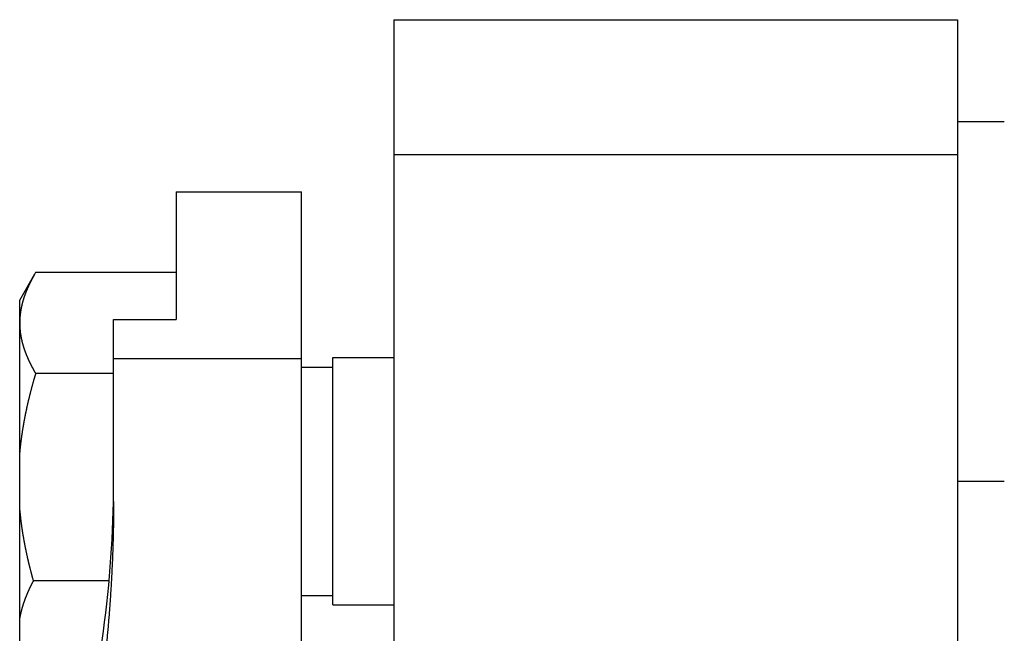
# Model space of a CAD drawing. Header units: millimetres. Extents: x -47 to 473, y 5 to 278.
# Tile 12 of 13: x 371 to 433, y 228 to 267. Entities that reach past the tile are written whole.
import ezdxf

# ---------------------------------------------------------------- set-up
doc = ezdxf.new("R2010")
doc.units = ezdxf.units.MM
doc.header["$MEASUREMENT"] = 0
doc.layers.add('16', color=7, linetype='Continuous')

msp = doc.modelspace()

# ---------------------------------------------------------------- linework, layer by layer
at = {"color": 7, "linetype": 'Continuous', "lineweight": 30}
for p, q in [((394.447, 267.229), (394.447, 18.328)), ((394.447, 267.229), (430.447, 267.229)), ((430.447, 267.229), (430.447, 18.328)), ((430.447, 260.729), (433.447, 260.729)), ((371.551, 251.071), (371.502, 250.987)), ((380.533, 251.071), (371.551, 251.071)), ((370.533, 249.309), (371.502, 250.987)), ((370.533, 226.149), (370.533, 249.309)), ((390.533, 229.818), (390.533, 245.64)), ((390.533, 245.64), (394.447, 245.64)), ((388.533, 245.029), (390.533, 245.029)), ((376.533, 244.615), (371.551, 244.615)), ((376.245, 231.357), (371.402, 231.357)), ((388.533, 230.429), (390.533, 230.429)), ((390.533, 229.818), (394.447, 229.818))]:
    msp.add_line(p, q, dxfattribs=at)
at = {"color": 254, "linetype": 'Continuous', "lineweight": 30}
for p, q in [((394.447, 258.618), (430.447, 258.618)), ((430.447, 237.729), (433.447, 237.729))]:
    msp.add_line(p, q, dxfattribs=at)
at = {"color": 7, "linetype": 'Continuous', "lineweight": 30}
for points, knots in [([(371.502, 250.987), (371.501, 250.986), (371.485, 250.957), (371.473, 250.936), (371.458, 250.909), (371.443, 250.884), (371.429, 250.858), (371.414, 250.832), (371.4, 250.806), (371.385, 250.78), (371.371, 250.754), (371.357, 250.727), (371.343, 250.701), (371.329, 250.675), (371.315, 250.649), (371.301, 250.623), (371.287, 250.596), (371.274, 250.57), (371.26, 250.543), (371.247, 250.517), (371.233, 250.49), (371.22, 250.464), (371.207, 250.437), (371.194, 250.411), (371.181, 250.384), (371.168, 250.357), (371.155, 250.33), (371.142, 250.304), (371.129, 250.277), (371.117, 250.25), (371.104, 250.223), (371.092, 250.196), (371.079, 250.169), (371.067, 250.142), (371.055, 250.115), (371.043, 250.087), (371.031, 250.06), (371.02, 250.033), (371.008, 250.005), (370.996, 249.978), (370.985, 249.951), (370.974, 249.923), (370.962, 249.896), (370.951, 249.868), (370.94, 249.841), (370.929, 249.813), (370.919, 249.785), (370.908, 249.757), (370.897, 249.73), (370.887, 249.702), (370.877, 249.674), (370.867, 249.646), (370.857, 249.618), (370.847, 249.59), (370.837, 249.562), (370.827, 249.534), (370.818, 249.506), (370.808, 249.478), (370.799, 249.449), (370.79, 249.421), (370.781, 249.393), (370.772, 249.364), (370.763, 249.336), (370.755, 249.307), (370.746, 249.279), (370.738, 249.25), (370.73, 249.222), (370.722, 249.193), (370.714, 249.164), (370.707, 249.136), (370.699, 249.107), (370.692, 249.078), (370.684, 249.049), (370.677, 249.021), (370.67, 248.992), (370.664, 248.963), (370.657, 248.934), (370.651, 248.905), (370.644, 248.876), (370.638, 248.847), (370.632, 248.817), (370.626, 248.788), (370.621, 248.759), (370.615, 248.73), (370.61, 248.701), (370.605, 248.671), (370.6, 248.642), (370.595, 248.613), (370.59, 248.583), (370.586, 248.554), (370.582, 248.524), (370.578, 248.495), (370.574, 248.465), (370.57, 248.436), (370.566, 248.406), (370.563, 248.377), (370.56, 248.347), (370.557, 248.318), (370.554, 248.288), (370.551, 248.259), (370.549, 248.229), (370.547, 248.199), (370.544, 248.17), (370.542, 248.14), (370.541, 248.11), (370.539, 248.081), (370.538, 248.051), (370.536, 248.021), (370.535, 247.991), (370.535, 247.962), (370.534, 247.932), (370.533, 247.901), (370.533, 247.877), (370.533, 247.844), (370.533, 247.843)], [0, 0, 0, 0, 0.0297, 0.0594, 0.0891, 0.1188, 0.148503, 0.178207, 0.207912, 0.237618, 0.267324, 0.297031, 0.326739, 0.356446, 0.386154, 0.415863, 0.445572, 0.475281, 0.50499, 0.534699, 0.564409, 0.594119, 0.623829, 0.653539, 0.68325, 0.712962, 0.742673, 0.772385, 0.802098, 0.831811, 0.861525, 0.891239, 0.920955, 0.950672, 0.980388, 1.010104, 1.039821, 1.069539, 1.099256, 1.128972, 1.158689, 1.188405, 1.218121, 1.247836, 1.277551, 1.307266, 1.33698, 1.366693, 1.396407, 1.42612, 1.455833, 1.485545, 1.515258, 1.544971, 1.574684, 1.604397, 1.634111, 1.663826, 1.693542, 1.723258, 1.752975, 1.782695, 1.812416, 1.842136, 1.871856, 1.901578, 1.931301, 1.961023, 1.990744, 2.020467, 2.050191, 2.079914, 2.109635, 2.139358, 2.169082, 2.198805, 2.228527, 2.25825, 2.287975, 2.3177, 2.347424, 2.37715, 2.406878, 2.436607, 2.466336, 2.496067, 2.525802, 2.555539, 2.585275, 2.615012, 2.644754, 2.674498, 2.70424, 2.733981, 2.763724, 2.793469, 2.823212, 2.852951, 2.882692, 2.912433, 2.942171, 2.971904, 3.001638, 3.031372, 3.061102, 3.090826, 3.12055, 3.150272, 3.17999, 3.209702, 3.239409, 3.269113, 3.298817, 3.328522, 3.328522, 3.328522, 3.328522]), ([(370.533, 247.843), (370.533, 247.842), (370.533, 247.808), (370.533, 247.783), (370.534, 247.751), (370.535, 247.721), (370.536, 247.69), (370.537, 247.66), (370.538, 247.629), (370.539, 247.598), (370.541, 247.568), (370.543, 247.537), (370.545, 247.507), (370.547, 247.476), (370.55, 247.446), (370.552, 247.415), (370.555, 247.385), (370.558, 247.354), (370.561, 247.324), (370.565, 247.293), (370.568, 247.263), (370.572, 247.233), (370.576, 247.202), (370.58, 247.172), (370.585, 247.142), (370.589, 247.111), (370.594, 247.081), (370.599, 247.051), (370.604, 247.021), (370.609, 246.991), (370.614, 246.96), (370.62, 246.93), (370.626, 246.9), (370.632, 246.87), (370.638, 246.84), (370.644, 246.81), (370.651, 246.78), (370.657, 246.751), (370.664, 246.721), (370.671, 246.691), (370.678, 246.661), (370.686, 246.632), (370.693, 246.602), (370.701, 246.572), (370.709, 246.543), (370.717, 246.513), (370.725, 246.484), (370.733, 246.454), (370.741, 246.425), (370.75, 246.395), (370.759, 246.366), (370.768, 246.337), (370.777, 246.308), (370.786, 246.278), (370.795, 246.249), (370.804, 246.22), (370.814, 246.191), (370.824, 246.162), (370.834, 246.133), (370.844, 246.104), (370.854, 246.075), (370.864, 246.047), (370.875, 246.018), (370.885, 245.989), (370.896, 245.96), (370.907, 245.932), (370.918, 245.903), (370.929, 245.875), (370.94, 245.846), (370.951, 245.818), (370.963, 245.79), (370.974, 245.761), (370.986, 245.733), (370.998, 245.705), (371.01, 245.677), (371.022, 245.648), (371.034, 245.62), (371.046, 245.592), (371.058, 245.564), (371.071, 245.536), (371.083, 245.509), (371.096, 245.481), (371.109, 245.453), (371.122, 245.425), (371.135, 245.398), (371.148, 245.37), (371.161, 245.342), (371.174, 245.315), (371.188, 245.287), (371.201, 245.26), (371.215, 245.232), (371.228, 245.205), (371.242, 245.178), (371.256, 245.151), (371.27, 245.123), (371.284, 245.096), (371.298, 245.069), (371.312, 245.042), (371.327, 245.015), (371.341, 244.988), (371.356, 244.961), (371.37, 244.934), (371.385, 244.907), (371.4, 244.881), (371.414, 244.854), (371.429, 244.827), (371.444, 244.8), (371.459, 244.774), (371.474, 244.747), (371.49, 244.721), (371.505, 244.694), (371.521, 244.667), (371.534, 244.645), (371.55, 244.616), (371.551, 244.615)], [0, 0, 0, 0, 0.030576, 0.06115, 0.091724, 0.122301, 0.152884, 0.183474, 0.214068, 0.244663, 0.275259, 0.305861, 0.336467, 0.367074, 0.39768, 0.428292, 0.458906, 0.489521, 0.520133, 0.550749, 0.581367, 0.611984, 0.642598, 0.673214, 0.703831, 0.734446, 0.765056, 0.795665, 0.826274, 0.856882, 0.887485, 0.918086, 0.948686, 0.979286, 1.009883, 1.040478, 1.071075, 1.101671, 1.132266, 1.162859, 1.193454, 1.224049, 1.254643, 1.285236, 1.31583, 1.346425, 1.37702, 1.407612, 1.438206, 1.4688, 1.499394, 1.529985, 1.560576, 1.591168, 1.621759, 1.652347, 1.682934, 1.713521, 1.744107, 1.774691, 1.805274, 1.835858, 1.866442, 1.897024, 1.927606, 1.95819, 1.988774, 2.019358, 2.049941, 2.080526, 2.111111, 2.141697, 2.172282, 2.202868, 2.233456, 2.264043, 2.294629, 2.325217, 2.355805, 2.386393, 2.41698, 2.447566, 2.478154, 2.50874, 2.539325, 2.569909, 2.600492, 2.631075, 2.661657, 2.692238, 2.72282, 2.753401, 2.783981, 2.814561, 2.845141, 2.875721, 2.9063, 2.936879, 2.967458, 2.998037, 3.028615, 3.059193, 3.08977, 3.120348, 3.150925, 3.1815, 3.212076, 3.242651, 3.273225, 3.303797, 3.334368, 3.364937, 3.395506, 3.426076, 3.426076, 3.426076, 3.426076]), ([(371.551, 244.615), (371.549, 244.609), (371.531, 244.547), (371.515, 244.494), (371.496, 244.43), (371.479, 244.369), (371.461, 244.307), (371.443, 244.246), (371.426, 244.184), (371.408, 244.122), (371.391, 244.061), (371.374, 243.999), (371.356, 243.937), (371.34, 243.875), (371.323, 243.813), (371.306, 243.751), (371.289, 243.689), (371.273, 243.627), (371.256, 243.565), (371.24, 243.503), (371.224, 243.441), (371.208, 243.379), (371.192, 243.317), (371.177, 243.255), (371.161, 243.192), (371.146, 243.13), (371.13, 243.068), (371.115, 243.006), (371.1, 242.943), (371.085, 242.881), (371.071, 242.818), (371.056, 242.756), (371.041, 242.693), (371.027, 242.631), (371.013, 242.568), (370.999, 242.506), (370.985, 242.443), (370.971, 242.38), (370.958, 242.318), (370.944, 242.255), (370.931, 242.192), (370.918, 242.129), (370.905, 242.067), (370.892, 242.004), (370.88, 241.941), (370.867, 241.878), (370.855, 241.815), (370.843, 241.752), (370.831, 241.689), (370.819, 241.626), (370.807, 241.563), (370.796, 241.499), (370.784, 241.436), (370.773, 241.373), (370.762, 241.31), (370.751, 241.247), (370.741, 241.183), (370.73, 241.12), (370.72, 241.057), (370.71, 240.993), (370.7, 240.93), (370.69, 240.867), (370.681, 240.803), (370.671, 240.74), (370.662, 240.676), (370.653, 240.613), (370.644, 240.549), (370.635, 240.486), (370.627, 240.422), (370.618, 240.358), (370.61, 240.295), (370.602, 240.231), (370.594, 240.167), (370.587, 240.104), (370.579, 240.04), (370.572, 239.976), (370.565, 239.913), (370.558, 239.849), (370.552, 239.785), (370.545, 239.719), (370.54, 239.665), (370.534, 239.599), (370.533, 239.594)], [0, 0, 0, 0, 0.064126, 0.128252, 0.192379, 0.256506, 0.320636, 0.384767, 0.4489, 0.513034, 0.577168, 0.641304, 0.705441, 0.769578, 0.833716, 0.897854, 0.961994, 1.026134, 1.090274, 1.154415, 1.218557, 1.282699, 1.346842, 1.410984, 1.475128, 1.539273, 1.603417, 1.667562, 1.731709, 1.795856, 1.860003, 1.924151, 1.988301, 2.052451, 2.116603, 2.180755, 2.244909, 2.309064, 2.373221, 2.437379, 2.501539, 2.565702, 2.629867, 2.694032, 2.758198, 2.822368, 2.886539, 2.95071, 3.01488, 3.079052, 3.143226, 3.207398, 3.271569, 3.335741, 3.399913, 3.464085, 3.528253, 3.592422, 3.656591, 3.720758, 3.784923, 3.849086, 3.913249, 3.977411, 4.04157, 4.105726, 4.169882, 4.234036, 4.298187, 4.362335, 4.426482, 4.490628, 4.554771, 4.618911, 4.683049, 4.747186, 4.811321, 4.875452, 4.93958, 5.003706, 5.067833, 5.13196, 5.13196, 5.13196, 5.13196]), ([(370.533, 235.864), (370.534, 235.859), (370.539, 235.8), (370.544, 235.751), (370.55, 235.692), (370.556, 235.635), (370.562, 235.578), (370.568, 235.521), (370.574, 235.464), (370.581, 235.407), (370.587, 235.35), (370.594, 235.293), (370.601, 235.236), (370.608, 235.179), (370.615, 235.122), (370.623, 235.065), (370.63, 235.008), (370.638, 234.951), (370.646, 234.894), (370.654, 234.837), (370.662, 234.78), (370.67, 234.723), (370.679, 234.666), (370.687, 234.609), (370.696, 234.553), (370.705, 234.496), (370.714, 234.439), (370.723, 234.382), (370.732, 234.326), (370.742, 234.269), (370.751, 234.212), (370.761, 234.156), (370.771, 234.099), (370.781, 234.042), (370.791, 233.986), (370.801, 233.929), (370.811, 233.873), (370.822, 233.816), (370.832, 233.76), (370.843, 233.703), (370.854, 233.647), (370.865, 233.591), (370.876, 233.534), (370.887, 233.478), (370.899, 233.422), (370.91, 233.365), (370.922, 233.309), (370.934, 233.253), (370.946, 233.197), (370.958, 233.14), (370.97, 233.084), (370.982, 233.028), (370.994, 232.972), (371.007, 232.916), (371.02, 232.86), (371.032, 232.804), (371.045, 232.748), (371.058, 232.692), (371.071, 232.636), (371.084, 232.58), (371.098, 232.524), (371.111, 232.468), (371.125, 232.412), (371.138, 232.357), (371.152, 232.301), (371.166, 232.245), (371.18, 232.189), (371.194, 232.134), (371.208, 232.078), (371.223, 232.022), (371.237, 231.967), (371.251, 231.911), (371.266, 231.856), (371.281, 231.8), (371.296, 231.745), (371.31, 231.689), (371.325, 231.634), (371.341, 231.578), (371.356, 231.523), (371.372, 231.466), (371.385, 231.419), (371.401, 231.361), (371.402, 231.357)], [0, 0, 0, 0, 0.057435, 0.11487, 0.172304, 0.22974, 0.287179, 0.344619, 0.402062, 0.459506, 0.51695, 0.574397, 0.631846, 0.689296, 0.746747, 0.804199, 0.861654, 0.919111, 0.976567, 1.034025, 1.091485, 1.148947, 1.206408, 1.263871, 1.321335, 1.3788, 1.436266, 1.493731, 1.551198, 1.608666, 1.666134, 1.723601, 1.781069, 1.838538, 1.896006, 1.953472, 2.010939, 2.068407, 2.125873, 2.183337, 2.240801, 2.298263, 2.355725, 2.413186, 2.470644, 2.528102, 2.585559, 2.643015, 2.70047, 2.757924, 2.815378, 2.872831, 2.930283, 2.987734, 3.045186, 3.102636, 3.160086, 3.217535, 3.274985, 3.332434, 3.389882, 3.447329, 3.504777, 3.562224, 3.619671, 3.677116, 3.734562, 3.792008, 3.849452, 3.906896, 3.964339, 4.021783, 4.079225, 4.136666, 4.194106, 4.251546, 4.308985, 4.366422, 4.423858, 4.481292, 4.538726, 4.596161, 4.596161, 4.596161, 4.596161]), ([(371.402, 231.357), (371.401, 231.356), (371.385, 231.325), (371.373, 231.302), (371.357, 231.273), (371.343, 231.245), (371.328, 231.217), (371.314, 231.189), (371.3, 231.161), (371.285, 231.133), (371.271, 231.104), (371.257, 231.076), (371.243, 231.048), (371.229, 231.02), (371.215, 230.991), (371.201, 230.963), (371.187, 230.934), (371.174, 230.906), (371.16, 230.877), (371.146, 230.849), (371.133, 230.82), (371.12, 230.791), (371.107, 230.762), (371.093, 230.734), (371.08, 230.705), (371.067, 230.676), (371.055, 230.647), (371.042, 230.618), (371.029, 230.589), (371.017, 230.56), (371.004, 230.53), (370.992, 230.501), (370.98, 230.472), (370.967, 230.443), (370.955, 230.413), (370.943, 230.384), (370.932, 230.354), (370.92, 230.325), (370.908, 230.295), (370.897, 230.266), (370.885, 230.236), (370.874, 230.206), (370.863, 230.177), (370.852, 230.147), (370.841, 230.117), (370.83, 230.087), (370.82, 230.057), (370.809, 230.027), (370.799, 229.997), (370.788, 229.967), (370.778, 229.937), (370.768, 229.907), (370.758, 229.877), (370.749, 229.847), (370.739, 229.817), (370.729, 229.786), (370.72, 229.756), (370.711, 229.726), (370.702, 229.695), (370.693, 229.665), (370.684, 229.634), (370.675, 229.604), (370.667, 229.573), (370.658, 229.543), (370.65, 229.512), (370.642, 229.482), (370.634, 229.451), (370.626, 229.42), (370.618, 229.39), (370.611, 229.359), (370.604, 229.328), (370.596, 229.297), (370.589, 229.266), (370.582, 229.236), (370.576, 229.205), (370.569, 229.174), (370.563, 229.143), (370.556, 229.112), (370.55, 229.081), (370.544, 229.048), (370.539, 229.023), (370.533, 228.989), (370.533, 228.987)], [0, 0, 0, 0, 0.03161, 0.06322, 0.094829, 0.126437, 0.158042, 0.189646, 0.22125, 0.252854, 0.28446, 0.316067, 0.347676, 0.379287, 0.410903, 0.442523, 0.474146, 0.505776, 0.537411, 0.569054, 0.600704, 0.63236, 0.664025, 0.695699, 0.727383, 0.759075, 0.790772, 0.822475, 0.854186, 0.885904, 0.917625, 0.94935, 0.98108, 1.012816, 1.044553, 1.076292, 1.108034, 1.13978, 1.171526, 1.203272, 1.235019, 1.266768, 1.298517, 1.330264, 1.36201, 1.393756, 1.425502, 1.457245, 1.488984, 1.520724, 1.552461, 1.584195, 1.615924, 1.647651, 1.679377, 1.711098, 1.742813, 1.774526, 1.806236, 1.837941, 1.869641, 1.901336, 1.933029, 1.964717, 1.9964, 2.028077, 2.059751, 2.091421, 2.123086, 2.154744, 2.1864, 2.218052, 2.2497, 2.281341, 2.31298, 2.344616, 2.376247, 2.407874, 2.439495, 2.471115, 2.502733, 2.534353, 2.534353, 2.534353, 2.534353])]:
    msp.add_open_spline(points, degree=3, knots=knots, dxfattribs=at)
at = {"layer": '16', "color": 7, "linetype": 'Continuous', "lineweight": 30}
for p, q in [((380.533, 256.229), (380.533, 248.069)), ((380.533, 256.229), (388.533, 256.229)), ((388.533, 125.667), (388.533, 256.228)), ((376.533, 236.432), (376.533, 248.069)), ((376.533, 248.069), (380.533, 248.069)), ((376.516, 236.432), (376.516, 236.395)), ((376.521, 236.432), (376.521, 236.395))]:
    msp.add_line(p, q, dxfattribs=at)
at = {"layer": '16', "color": 254, "linetype": 'Continuous', "lineweight": 30}
msp.add_line((388.533, 245.547), (376.533, 245.547), dxfattribs=at)
at = {"layer": '16', "color": 7, "linetype": 'Continuous', "lineweight": 30}
msp.add_arc((305.505, 237.735), 71.028, 351.27809, 358.91886, dxfattribs=at)
msp.add_open_spline([(376.533, 236.432), (376.533, 236.379), (376.533, 236.233), (376.532, 236.046), (376.531, 235.85), (376.53, 235.657), (376.528, 235.462), (376.525, 235.269), (376.523, 235.075), (376.52, 234.881), (376.516, 234.687), (376.512, 234.493), (376.507, 234.299), (376.503, 234.105), (376.497, 233.911), (376.492, 233.717), (376.485, 233.523), (376.479, 233.33), (376.472, 233.136), (376.465, 232.942), (376.457, 232.748), (376.449, 232.554), (376.44, 232.36), (376.431, 232.167), (376.422, 231.973), (376.412, 231.779), (376.402, 231.585), (376.391, 231.392), (376.38, 231.198), (376.369, 231.004), (376.357, 230.811), (376.345, 230.617), (376.332, 230.423), (376.319, 230.23), (376.306, 230.036), (376.292, 229.843), (376.278, 229.649), (376.263, 229.456), (376.249, 229.262), (376.233, 229.069), (376.218, 228.876), (376.201, 228.682), (376.185, 228.489), (376.168, 228.296), (376.151, 228.103), (376.133, 227.909), (376.115, 227.716), (376.097, 227.523), (376.078, 227.33), (376.059, 227.137), (376.04, 226.944), (376.02, 226.751), (376, 226.558), (375.979, 226.365), (375.958, 226.172), (375.937, 225.98), (375.915, 225.787), (375.893, 225.594), (375.871, 225.402), (375.848, 225.209), (375.825, 225.016), (375.801, 224.824), (375.777, 224.631), (375.753, 224.439), (375.729, 224.246), (375.704, 224.054), (375.678, 223.862), (375.653, 223.669), (375.627, 223.477), (375.601, 223.285), (375.574, 223.093), (375.547, 222.901), (375.52, 222.709), (375.492, 222.517), (375.464, 222.325), (375.436, 222.133), (375.407, 221.941), (375.378, 221.75), (375.349, 221.558), (375.319, 221.365), (375.29, 221.18), (375.267, 221.035), (375.259, 220.983)], degree=3, knots=[0, 0, 0, 0, 0.193927, 0.387853, 0.58178, 0.775709, 0.969644, 1.163585, 1.35753, 1.551478, 1.745427, 1.939382, 2.133342, 2.327304, 2.521267, 2.715235, 2.909207, 3.103182, 3.297158, 3.491137, 3.68512, 3.879106, 4.073093, 4.267081, 4.461073, 4.655068, 4.849063, 5.043058, 5.237057, 5.431057, 5.625058, 5.819057, 6.013059, 6.207062, 6.401065, 6.595065, 6.789066, 6.983068, 7.177069, 7.371067, 7.565063, 7.75906, 7.953055, 8.147047, 8.341037, 8.535027, 8.729015, 8.923001, 9.116984, 9.310968, 9.50495, 9.698931, 9.892909, 10.086887, 10.280864, 10.47484, 10.668813, 10.862786, 11.056759, 11.25073, 11.444698, 11.638665, 11.832632, 12.026598, 12.220561, 12.414521, 12.608482, 12.802442, 12.996398, 13.190351, 13.384304, 13.578256, 13.772204, 13.966149, 14.160092, 14.354034, 14.547972, 14.741906, 14.935834, 15.129761, 15.323686, 15.517613, 15.517613, 15.517613, 15.517613], dxfattribs=at)

doc.saveas('drawing.dxf')
